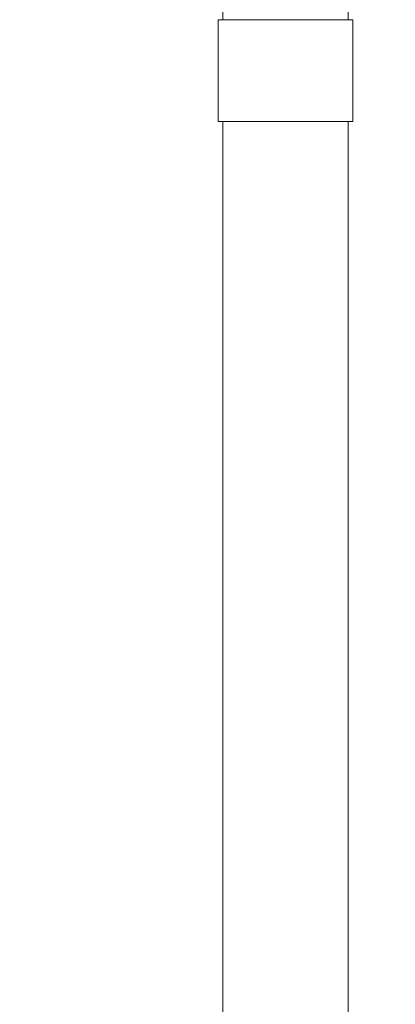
# Model space of a CAD drawing. Header units: millimetres. Extents: x -12989 to 381717, y -50461 to 30884.
# Tile 21 of 63: x 363235 to 363530, y -40925 to -40151. Entities that reach past the tile are written whole.
import ezdxf

# ---------------------------------------------------------------- set-up
doc = ezdxf.new("R2010")
doc.units = ezdxf.units.MM
doc.header["$MEASUREMENT"] = 0
doc.linetypes.add('Wipeout_Contour', pattern=[1000, 0, -1000])
doc.layers.add('Nowe_A_WN_WYPOSAZENIE', color=7, linetype='Continuous')
doc.layers.add('Nowe_A_WYM', color=7, linetype='Continuous')
for name, color, linetype, lineweight in [('Nowe_A_WN_WYPOSAZENIE_Nr_pióra__2', 7, 'Continuous', 13), ('Nowe_A_WYM_Nr_pióra__1', 7, 'Continuous', 13), ('Nowe_A_WYM_Nr_pióra__45', 7, 'Continuous', 15), ('Nowe_A_WYM_Nr_pióra__85', 7, 'Continuous', 13)]:
    doc.layers.add(name, color=color, linetype=linetype, lineweight=lineweight)
doc.styles.add('STYL_AUTOMATYCZNY_5', font='arial.ttf')
doc.dimstyles.new('STYL_AUTOMATYCZNY__1', dxfattribs={"dimtxt": 139.999998, "dimasz": 57, "dimexe": 0.18, "dimexo": 0.0625, "dimgap": 0, "dimtad": 1, "dimdec": 0, "dimlfac": 0.1, "dimzin": 0, "dimdsep": 46, "dimtxsty": 'STYL_AUTOMATYCZNY_5', "dimblk": 'ARROWHEAD_6', "dimblk1": 'ARROWHEAD_6', "dimblk2": 'ARROWHEAD_6', "dimcen": 0.09, "dimse1": 1, "dimse2": 1, "dimclrd": 7, "dimclre": 7, "dimclrt": 7, "dimadec": 0, "dimazin": 0, "dimtfac": 1, "dimtdec": 4, "dimtmove": 0, "dimatfit": 3, "dimfxl": 0, "dimtolj": 1, "dimtzin": 0, "dimarcsym": 0})

# ---------------------------------------------------------------- blocks, each defined once
blk = doc.blocks.new('ElemPrzekroju_17_1', base_point=(363535.4, -45960.59))
at = {"color": 254, "linetype": 'Wipeout_Contour', "lineweight": 0, "ltscale": 1463154.962146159}
blk.add_wipeout([(363486.64, -41651.49), (363492.58, -41651.49), (363492.58, -40231.49), (363486.64, -40231.49)], dxfattribs=at).dxf.layer = 'Nowe_A_WN_WYPOSAZENIE'
at = {"color": 254, "linetype": 'Wipeout_Contour', "lineweight": 0, "ltscale": 1462837.026012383}
blk.add_wipeout([(363496.16, -40231.49), (363496.16, -40151.49), (363491.88, -40151.49), (363491.88, -40231.49)], dxfattribs=at).dxf.layer = 'Nowe_A_WN_WYPOSAZENIE'
at = {"color": 254, "linetype": 'Wipeout_Contour', "lineweight": 0, "ltscale": 1463120.975395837}
blk.add_wipeout([(363475.48, -40231.49), (363475.48, -41651.49), (363486.64, -41651.49), (363486.64, -40231.49)], dxfattribs=at).dxf.layer = 'Nowe_A_WN_WYPOSAZENIE'
at = {"layer": 'Nowe_A_WN_WYPOSAZENIE_Nr_pióra__2', "color": 7, "linetype": 'Continuous', "lineweight": 13}
blk.add_line((363496.16, -40231.49), (363496.16, -40151.49), dxfattribs=at)
at = {"color": 254, "linetype": 'Wipeout_Contour', "lineweight": 0, "ltscale": 1462809.542290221}
blk.add_wipeout([(363491.88, -40231.49), (363491.88, -40151.49), (363482.34, -40151.49), (363482.34, -40231.49)], dxfattribs=at).dxf.layer = 'Nowe_A_WN_WYPOSAZENIE'
at = {"color": 254, "linetype": 'Wipeout_Contour', "lineweight": 0, "ltscale": 1463068.904244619}
blk.add_wipeout([(363460.44, -41651.49), (363475.48, -41651.49), (363475.48, -40231.49), (363460.44, -40231.49)], dxfattribs=at).dxf.layer = 'Nowe_A_WN_WYPOSAZENIE'
at = {"layer": 'Nowe_A_WN_WYPOSAZENIE_Nr_pióra__2', "color": 7, "linetype": 'Continuous', "lineweight": 13}
for p, q in [((363492.58, -40151.49), (363492.58, -40084.68)), ((363496.16, -40151.49), (363491.88, -40151.49)), ((363496.16, -40231.49), (363491.88, -40231.49)), ((363492.58, -41651.49), (363492.58, -40231.49))]:
    blk.add_line(p, q, dxfattribs=at)
at = {"color": 254, "linetype": 'Wipeout_Contour', "lineweight": 0, "ltscale": 1462763.203167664}
blk.add_wipeout([(363482.34, -40231.49), (363482.34, -40151.49), (363468.57, -40151.49), (363468.57, -40231.49)], dxfattribs=at).dxf.layer = 'Nowe_A_WN_WYPOSAZENIE'
at = {"color": 254, "linetype": 'Wipeout_Contour', "lineweight": 0, "ltscale": 1463005.029668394}
blk.add_wipeout([(363460.44, -40231.49), (363443.34, -40231.49), (363443.34, -41651.49), (363460.44, -41651.49)], dxfattribs=at).dxf.layer = 'Nowe_A_WN_WYPOSAZENIE'
at = {"layer": 'Nowe_A_WN_WYPOSAZENIE_Nr_pióra__2', "color": 7, "linetype": 'Continuous', "lineweight": 13}
for p, q in [((363491.88, -40151.49), (363482.34, -40151.49)), ((363491.88, -40231.49), (363482.34, -40231.49))]:
    blk.add_line(p, q, dxfattribs=at)
at = {"color": 254, "linetype": 'Wipeout_Contour', "lineweight": 0, "ltscale": 1462703.030225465}
blk.add_wipeout([(363468.57, -40231.49), (363468.57, -40151.49), (363452.07, -40151.49), (363452.07, -40231.49)], dxfattribs=at).dxf.layer = 'Nowe_A_WN_WYPOSAZENIE'
at = {"color": 254, "linetype": 'Wipeout_Contour', "lineweight": 0, "ltscale": 1462937.055512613}
blk.add_wipeout([(363426.24, -41651.49), (363443.34, -41651.49), (363443.34, -40231.49), (363426.24, -40231.49)], dxfattribs=at).dxf.layer = 'Nowe_A_WN_WYPOSAZENIE'
at = {"layer": 'Nowe_A_WN_WYPOSAZENIE_Nr_pióra__2', "color": 7, "linetype": 'Continuous', "lineweight": 13}
for p, q in [((363482.34, -40151.49), (363468.57, -40151.49)), ((363482.34, -40231.49), (363468.57, -40231.49))]:
    blk.add_line(p, q, dxfattribs=at)
at = {"color": 254, "linetype": 'Wipeout_Contour', "lineweight": 0, "ltscale": 1462635.544150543}
blk.add_wipeout([(363452.07, -40231.49), (363452.07, -40151.49), (363434.62, -40151.49), (363434.62, -40231.49)], dxfattribs=at).dxf.layer = 'Nowe_A_WN_WYPOSAZENIE'
at = {"color": 254, "linetype": 'Wipeout_Contour', "lineweight": 0, "ltscale": 1462873.180789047}
blk.add_wipeout([(363411.2, -41651.49), (363426.24, -41651.49), (363426.24, -40231.49), (363411.2, -40231.49)], dxfattribs=at).dxf.layer = 'Nowe_A_WN_WYPOSAZENIE'
at = {"layer": 'Nowe_A_WN_WYPOSAZENIE_Nr_pióra__2', "color": 7, "linetype": 'Continuous', "lineweight": 13}
for p, q in [((363468.57, -40151.49), (363452.07, -40151.49)), ((363468.57, -40231.49), (363452.07, -40231.49))]:
    blk.add_line(p, q, dxfattribs=at)
at = {"color": 254, "linetype": 'Wipeout_Contour', "lineweight": 0, "ltscale": 1462568.058112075}
blk.add_wipeout([(363434.62, -40231.49), (363434.62, -40151.49), (363418.12, -40151.49), (363418.12, -40231.49)], dxfattribs=at).dxf.layer = 'Nowe_A_WN_WYPOSAZENIE'
at = {"color": 254, "linetype": 'Wipeout_Contour', "lineweight": 0, "ltscale": 1462821.110118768}
blk.add_wipeout([(363400.04, -41651.49), (363411.2, -41651.49), (363411.2, -40231.49), (363400.04, -40231.49)], dxfattribs=at).dxf.layer = 'Nowe_A_WN_WYPOSAZENIE'
at = {"layer": 'Nowe_A_WN_WYPOSAZENIE_Nr_pióra__2', "color": 7, "linetype": 'Continuous', "lineweight": 13}
for p, q in [((363452.07, -40151.49), (363434.62, -40151.49)), ((363452.07, -40231.49), (363434.62, -40231.49))]:
    blk.add_line(p, q, dxfattribs=at)
at = {"color": 254, "linetype": 'Wipeout_Contour', "lineweight": 0, "ltscale": 1462507.885263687}
blk.add_wipeout([(363418.12, -40231.49), (363418.12, -40151.49), (363404.35, -40151.49), (363404.35, -40231.49)], dxfattribs=at).dxf.layer = 'Nowe_A_WN_WYPOSAZENIE'
at = {"color": 254, "linetype": 'Wipeout_Contour', "lineweight": 0, "ltscale": 1462787.12280666}
blk.add_wipeout([(363394.1, -40231.49), (363394.1, -41651.49), (363400.04, -41651.49), (363400.04, -40231.49)], dxfattribs=at).dxf.layer = 'Nowe_A_WN_WYPOSAZENIE'
at = {"layer": 'Nowe_A_WN_WYPOSAZENIE_Nr_pióra__2', "color": 7, "linetype": 'Continuous', "lineweight": 13}
for p, q in [((363434.62, -40151.49), (363418.12, -40151.49)), ((363434.62, -40231.49), (363418.12, -40231.49))]:
    blk.add_line(p, q, dxfattribs=at)
at = {"color": 254, "linetype": 'Wipeout_Contour', "lineweight": 0, "ltscale": 1462461.546252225}
blk.add_wipeout([(363404.35, -40231.49), (363404.35, -40151.49), (363394.81, -40151.49), (363394.81, -40231.49)], dxfattribs=at).dxf.layer = 'Nowe_A_WN_WYPOSAZENIE'
at = {"layer": 'Nowe_A_WN_WYPOSAZENIE_Nr_pióra__2', "color": 7, "linetype": 'Continuous', "lineweight": 13}
for p, q in [((363418.12, -40151.49), (363404.35, -40151.49)), ((363418.12, -40231.49), (363404.35, -40231.49))]:
    blk.add_line(p, q, dxfattribs=at)
at = {"color": 254, "linetype": 'Wipeout_Contour', "lineweight": 0, "ltscale": 1462434.062610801}
blk.add_wipeout([(363394.81, -40231.49), (363394.81, -40151.49), (363390.52, -40151.49), (363390.52, -40231.49)], dxfattribs=at).dxf.layer = 'Nowe_A_WN_WYPOSAZENIE'
at = {"layer": 'Nowe_A_WN_WYPOSAZENIE_Nr_pióra__2', "color": 7, "linetype": 'Continuous', "lineweight": 13}
for p, q in [((363394.1, -40151.49), (363394.1, -40084.68)), ((363394.81, -40151.49), (363390.52, -40151.49)), ((363390.52, -40231.49), (363390.52, -40151.49)), ((363404.35, -40151.49), (363394.81, -40151.49)), ((363394.81, -40231.49), (363390.52, -40231.49)), ((363394.1, -41651.49), (363394.1, -40231.49)), ((363404.35, -40231.49), (363394.81, -40231.49))]:
    blk.add_line(p, q, dxfattribs=at)
blk = doc.blocks.new('*D168', base_point=(363535.4, -45960.59))
at = {"layer": 'Nowe_A_WYM_Nr_pióra__45', "color": 7, "linetype": 'Continuous', "lineweight": 15}
for p, q in [((362793.29, -39918.33), (362733.29, -39858.33)), ((362733.29, -41930.59), (362793.29, -41990.59))]:
    blk.add_line(p, q, dxfattribs=at)
at = {"layer": 'Nowe_A_WYM_Nr_pióra__85', "color": 7, "linetype": 'Continuous', "lineweight": 13}
for p, q in [((362763.29, -39888.33), (362763.29, -39843.33)), ((362819.54, -39888.33), (362707.04, -39888.33)), ((362763.29, -41960.59), (362763.29, -39888.33))]:
    blk.add_line(p, q, dxfattribs=at)
at = {"layer": 'Nowe_A_WYM_Nr_pióra__1', "color": 7, "lineweight": 13, "insert": (362735.29, -41084.63), "char_height": 140, "attachment_point": 7, "rotation": 90, "style": 'STYL_AUTOMATYCZNY_5'}
blk.add_mtext('\\A1;{\\pql;\\fArial|b0|i0|c238|p0;\\W1.000000;207}', dxfattribs=at)
blk = doc.blocks.new('ARROWHEAD_6')
at = {"color": 0, "linetype": 'Continuous', "lineweight": 0}
for p, q in [((-0.5, -0.5), (0.5, 0.5)), ((0, 0), (-1, 0))]:
    blk.add_line(p, q, dxfattribs=at)
blk = doc.blocks.new('*D187', base_point=(363535.4, -45960.59))
at = {"layer": 'Nowe_A_WYM_Nr_pióra__45', "color": 7, "linetype": 'Continuous', "lineweight": 15}
for p, q in [((362543.29, -37900.67), (362483.29, -37840.67)), ((362483.29, -45950.59), (362543.29, -46010.59))]:
    blk.add_line(p, q, dxfattribs=at)
at = {"layer": 'Nowe_A_WYM_Nr_pióra__85', "color": 7, "linetype": 'Continuous', "lineweight": 13}
for p, q in [((362513.29, -37870.67), (362513.29, -37825.67)), ((362569.54, -37870.67), (362457.04, -37870.67)), ((362513.29, -45980.59), (362513.29, -37870.67)), ((362569.54, -45980.59), (362457.04, -45980.59)), ((362513.29, -46025.59), (362513.29, -45980.59))]:
    blk.add_line(p, q, dxfattribs=at)
at = {"layer": 'Nowe_A_WYM_Nr_pióra__1', "color": 7, "lineweight": 13, "insert": (362485.29, -42078.68), "char_height": 140, "attachment_point": 7, "rotation": 90, "style": 'STYL_AUTOMATYCZNY_5'}
blk.add_mtext('\\A1;{\\pql;\\fArial|b0|i0|c238|p0;\\W1.000000;811}', dxfattribs=at)

msp = doc.modelspace()

# ---------------------------------------------------------------- block references
at = {"layer": 'Nowe_A_WN_WYPOSAZENIE', "lineweight": 0}
msp.add_blockref('ElemPrzekroju_17_1', (363535.4, -45960.59), dxfattribs=at)

# ---------------------------------------------------------------- next in the draw order: dimensions: what is measured, and where the dimension line sits
at = {"layer": 'Nowe_A_WYM', "color": 7, "linetype": 'Continuous', "lineweight": 13}
for base, p1, p2, picture, middle in [((362513.29, -37870.67), (363585.4, -45980.59), (371035.4, -37870.67), '*D187', (362415.29, -41918.86)), ((362763.29, -39888.33), (363535.4, -41960.59), (363505.4, -39888.33), '*D168', (362665.29, -40924.82))]:
    dim = msp.add_linear_dim(base=base, p1=p1, p2=p2, angle=90, dimstyle='STYL_AUTOMATYCZNY__1', dxfattribs=at)
    dim.commit()
    dim.dimension.update_dxf_attribs({"geometry": picture, "text_midpoint": middle, "dimtype": 160, "text_rotation": 90})

doc.saveas('drawing.dxf')
